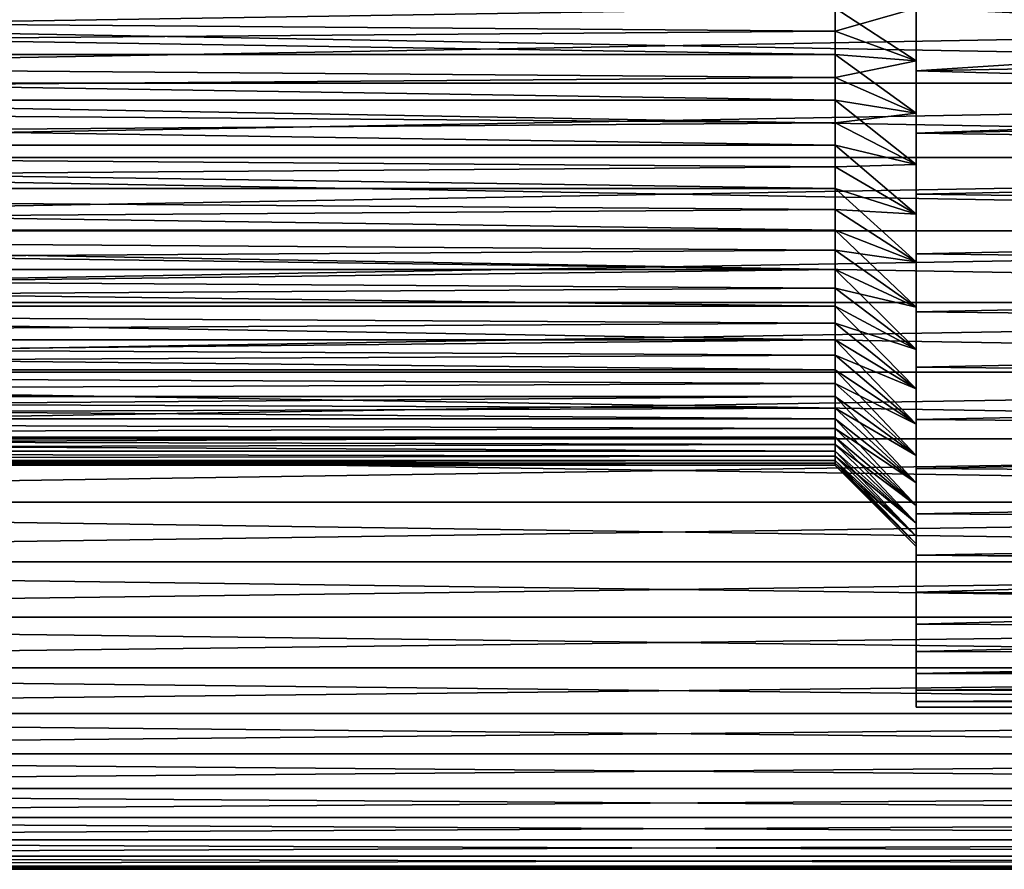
# Model space of a CAD drawing. Header units: metres. Extents: x -17 to 65, y -30 to 30.
# Tile 208 of 256: x 26.7 to 35.8, y -8 to -0.1. Entities that reach past the tile are written whole.
import ezdxf

# ---------------------------------------------------------------- set-up
doc = ezdxf.new("R2010")
doc.units = ezdxf.units.M
doc.layers.add('solid_508461', color=7, linetype='CONTINUOUS')

msp = doc.modelspace()

# ---------------------------------------------------------------- linework, layer by layer
at = {"layer": 'solid_508461'}
for points in [[(34.250015, -0.429949, 4.228196), (7, -0.429957, 4.228189), (7, 0, 4.25)], [(34.250011, -0.215205, 4.244548), (7, 0, 4.25), (34.25, 0, 4.25)], [(34.250011, -0.215205, 4.244548), (34.250015, -0.429949, 4.228196), (7, 0, 4.25)], [(34.25, 0, -4.25), (7, 0, -4.25), (7, -0.429957, -4.228189)], [(34.250011, -0.215205, -4.244548), (34.25, 0, -4.25), (7, -0.429957, -4.228189)], [(52, 0, 8), (13.5, 0, 8), (13.5, -0.697233, 7.969556)], [(52, -0.697224, 7.969552), (52, 0, 8), (13.5, -0.697233, 7.969556)], [(52, -0.697224, -7.969552), (13.5, -0.697233, -7.969556), (13.5, 0, -8)], [(52, 0, -8), (52, -0.697224, -7.969552), (13.5, 0, -8)], [(35, 0, -5), (34.25, 0, -4.25), (34.250011, -0.215205, -4.244548)], [(35, -0.490056, 4.975903), (34.250011, -0.215205, 4.244548), (34.25, 0, 4.25)], [(35, -0.490056, 4.975903), (34.25, 0, 4.25), (35, 0, 5)], [(35, -0.490056, -4.975903), (35, 0, -5), (34.250011, -0.215205, -4.244548)], [(44, -0.418336, 6.486524), (35, 0, 6.5), (44, 0, 6.5)], [(35, -0.582621, -6.473829), (44, 0, -6.5), (35, 0, -6.5)], [(44, -0.418336, -6.486524), (44, 0, -6.5), (35, -0.582621, -6.473829)], [(35, -0.490056, -4.975903), (35, -0.582621, -6.473829), (35, 0, -6.5)], [(35, -0.490056, -4.975903), (35, 0, -6.5), (35, 0, -5)], [(35, 0, 5), (35, 0, 6.5), (35, -0.582621, 6.473829)], [(44, -0.418336, 6.486524), (35, -0.582621, 6.473829), (35, 0, 6.5)], [(35, -0.490056, 4.975903), (35, 0, 5), (35, -0.582621, 6.473829)], [(34.250015, -0.429949, -4.228196), (34.250011, -0.215205, -4.244548), (7, -0.429957, -4.228189)], [(35, -0.490056, -4.975903), (34.250011, -0.215205, -4.244548), (34.250015, -0.429949, -4.228196)], [(35, -0.490056, 4.975903), (34.250015, -0.429949, 4.228196), (34.250011, -0.215205, 4.244548)], [(34.250015, -0.643586, -4.200988), (34.250015, -0.429949, -4.228196), (7, -0.429957, -4.228189)], [(34.250015, -0.429949, 4.228196), (34.250015, -0.643586, 4.200988), (7, -0.429957, 4.228189)], [(34.250015, -0.643586, -4.200988), (7, -0.429957, -4.228189), (7, -0.855476, -4.163012)], [(34.250015, -0.855389, 4.163029), (7, -0.855476, 4.163012), (7, -0.429957, 4.228189)], [(34.250015, -0.643586, 4.200988), (34.250015, -0.855389, 4.163029), (7, -0.429957, 4.228189)], [(35, -0.490056, -4.975903), (34.250015, -0.429949, -4.228196), (34.250015, -0.643586, -4.200988)], [(35, -0.97531, 4.903938), (34.250015, -0.643586, 4.200988), (34.250015, -0.429949, 4.228196)], [(35, -0.97531, 4.903938), (34.250015, -0.429949, 4.228196), (35, -0.490056, 4.975903)], [(44, -0.834936, -6.446152), (44, -0.418336, -6.486524), (35, -0.582621, -6.473829)], [(44, -0.418336, 6.486524), (44, -0.834936, 6.446152), (35, -0.582621, 6.473829)], [(35, -0.490056, -4.975903), (34.250015, -0.643586, -4.200988), (35, -0.975311, -4.903938)], [(35, -0.490056, -4.975903), (35, -0.975311, -4.903938), (35, -0.582621, -6.473829)], [(35, -0.97531, 4.903938), (35, -0.490056, 4.975903), (35, -0.582621, 6.473829)], [(35, -0.975311, -4.903938), (35, -1.160623, -6.395543), (35, -0.582621, -6.473829)], [(44, -0.834936, -6.446152), (35, -0.582621, -6.473829), (35, -1.160623, -6.395543)], [(35, -0.97531, 4.903938), (35, -0.582621, 6.473829), (35, -1.160623, 6.395543)], [(44, -0.834936, 6.446152), (35, -1.160623, 6.395543), (35, -0.582621, 6.473829)], [(34.250015, -0.855389, -4.163029), (34.250015, -0.643586, -4.200988), (7, -0.855476, -4.163012)], [(52, -0.697224, 7.969552), (13.5, -0.697233, 7.969556), (13.5, -1.389214, 7.878456)], [(52, -1.389159, 7.878468), (52, -0.697224, 7.969552), (13.5, -1.389214, 7.878456)], [(52, -0.697224, -7.969552), (52, -1.389159, -7.878468), (13.5, -0.697233, -7.969556)], [(52, -1.389159, -7.878468), (13.5, -1.389214, -7.878456), (13.5, -0.697233, -7.969556)], [(35, -0.975311, -4.903938), (34.250015, -0.643586, -4.200988), (34.250015, -0.855389, -4.163029)], [(35, -0.97531, 4.903938), (34.250015, -0.855389, 4.163029), (34.250015, -0.643586, 4.200988)], [(34.250015, -1.065214, -4.114343), (34.250015, -0.855389, -4.163029), (7, -0.855476, -4.163012)], [(34.250015, -0.855389, 4.163029), (34.250015, -1.065213, 4.114343), (7, -0.855476, 4.163012)], [(34.250015, -1.065214, -4.114343), (7, -0.855476, -4.163012), (7, -1.272282, -4.055092)], [(34.250015, -1.272279, 4.055096), (7, -1.272282, 4.055092), (7, -0.855476, 4.163012)], [(34.250015, -1.065213, 4.114343), (34.250015, -1.272279, 4.055096), (7, -0.855476, 4.163012)], [(35, -0.975311, -4.903938), (34.250015, -0.855389, -4.163029), (34.250015, -1.065214, -4.114343)], [(35, -1.451375, 4.784698), (34.250015, -1.065213, 4.114343), (34.250015, -0.855389, 4.163029)], [(35, -1.451375, 4.784698), (34.250015, -0.855389, 4.163029), (35, -0.97531, 4.903938)], [(51.500004, -0.834936, -6.446152), (44, -0.834936, -6.446152), (35, -1.160623, -6.395543)], [(51.500004, -1.396535, -6.348204), (51.500004, -0.834936, -6.446152), (35, -1.160623, -6.395543)], [(44, -0.834936, 6.446152), (51.500004, -1.396535, 6.348204), (35, -1.160623, 6.395543)], [(35, -0.975311, -4.903938), (34.250015, -1.065214, -4.114343), (35, -1.451376, -4.784698)], [(35, -1.451375, 4.784698), (35, -0.97531, 4.903938), (35, -1.160623, 6.395543)], [(35, -0.975311, -4.903938), (35, -1.451376, -4.784698), (35, -1.160623, -6.395543)], [(34.250015, -1.27228, -4.055096), (34.250015, -1.065214, -4.114343), (7, -1.272282, -4.055092)], [(35, -1.451375, 4.784698), (34.250015, -1.272279, 4.055096), (34.250015, -1.065213, 4.114343)], [(35, -1.451376, -4.784698), (34.250015, -1.065214, -4.114343), (34.250015, -1.27228, -4.055096)], [(35, -1.451376, -4.784698), (35, -1.729163, -6.265776), (35, -1.160623, -6.395543)], [(51.500004, -1.396535, -6.348204), (35, -1.160623, -6.395543), (35, -1.729163, -6.265776)], [(35, -1.451375, 4.784698), (35, -1.160623, 6.395543), (35, -1.729163, 6.265776)], [(51.500004, -1.396535, 6.348204), (35, -1.729163, 6.265776), (35, -1.160623, 6.395543)], [(34.250015, -1.272279, 4.055096), (34.250015, -1.475927, 3.985491), (7, -1.272282, 4.055092)], [(34.250015, -1.475928, -3.985491), (34.250015, -1.27228, -4.055096), (7, -1.272282, -4.055092)], [(34.250015, -1.475928, -3.985491), (7, -1.272282, -4.055092), (7, -1.675976, -3.905589)], [(34.250015, -1.675924, 3.905609), (7, -1.675976, 3.905589), (7, -1.272282, 4.055092)], [(34.250015, -1.475927, 3.985491), (34.250015, -1.675924, 3.905609), (7, -1.272282, 4.055092)], [(35, -1.913305, 4.619426), (34.250015, -1.475927, 3.985491), (34.250015, -1.272279, 4.055096)], [(35, -1.913305, 4.619426), (34.250015, -1.272279, 4.055096), (35, -1.451375, 4.784698)], [(35, -1.451376, -4.784698), (34.250015, -1.27228, -4.055096), (34.250015, -1.475928, -3.985491)], [(52, -1.389159, 7.878468), (13.5, -1.389214, 7.878456), (13.5, -2.070524, 7.727413)], [(52, -2.070505, 7.727415), (52, -1.389159, 7.878468), (13.5, -2.070524, 7.727413)], [(52, -1.389159, -7.878468), (52, -2.070505, -7.727415), (13.5, -1.389214, -7.878456)], [(52, -2.070505, -7.727415), (13.5, -2.070524, -7.727413), (13.5, -1.389214, -7.878456)], [(35, -1.451376, -4.784698), (34.250015, -1.475928, -3.985491), (35, -1.913306, -4.619425)], [(51.500004, -1.947274, -6.201461), (51.500004, -1.396535, -6.348204), (35, -1.729163, -6.265776)], [(51.500004, -1.396535, 6.348204), (51.500004, -1.947275, 6.201461), (35, -1.729163, 6.265776)], [(35, -1.913305, 4.619426), (35, -1.451375, 4.784698), (35, -1.729163, 6.265776)], [(35, -1.451376, -4.784698), (35, -1.913306, -4.619425), (35, -1.729163, -6.265776)], [(34.250015, -1.675925, -3.905608), (34.250015, -1.475928, -3.985491), (7, -1.675976, -3.905589)], [(35, -1.913305, 4.619426), (34.250015, -1.675924, 3.905609), (34.250015, -1.475927, 3.985491)], [(35, -1.913306, -4.619425), (34.250015, -1.475928, -3.985491), (34.250015, -1.675925, -3.905608)], [(34.250015, -1.675924, 3.905609), (34.250015, -1.871651, 3.815681), (7, -1.675976, 3.905589)], [(34.250015, -1.871652, -3.815681), (34.250015, -1.675925, -3.905608), (7, -1.675976, -3.905589)], [(34.250015, -1.871652, -3.815681), (7, -1.675976, -3.905589), (7, -2.062553, -3.715962)], [(34.250015, -2.062541, 3.715969), (7, -2.062553, 3.715962), (7, -1.675976, 3.905589)], [(34.250015, -1.871651, 3.815681), (34.250015, -2.062541, 3.715969), (7, -1.675976, 3.905589)], [(35, -2.356973, 4.409595), (34.250015, -1.871651, 3.815681), (34.250015, -1.675924, 3.905609)], [(35, -2.356973, 4.409595), (34.250015, -1.675924, 3.905609), (35, -1.913305, 4.619426)], [(35, -1.913306, -4.619425), (34.250015, -1.675925, -3.905608), (34.250015, -1.871652, -3.815681)], [(35, -1.913306, -4.619425), (35, -2.28395, -6.085524), (35, -1.729163, -6.265776)], [(51.500004, -1.947274, -6.201461), (35, -1.729163, -6.265776), (35, -2.28395, -6.085524)], [(35, -1.913305, 4.619426), (35, -1.729163, 6.265776), (35, -2.28395, 6.085524)], [(51.500004, -1.947275, 6.201461), (35, -2.28395, 6.085524), (35, -1.729163, 6.265776)], [(34.250015, -2.062542, -3.715968), (34.250015, -1.871652, -3.815681), (7, -2.062553, -3.715962)], [(35, -2.356973, 4.409595), (34.250015, -2.062541, 3.715969), (34.250015, -1.871651, 3.815681)], [(35, -2.356974, -4.409594), (34.250015, -1.871652, -3.815681), (34.250015, -2.062542, -3.715968)], [(35, -1.913306, -4.619425), (34.250015, -1.871652, -3.815681), (35, -2.356974, -4.409594)], [(35, -2.356973, 4.409595), (35, -1.913305, 4.619426), (35, -2.28395, 6.085524)], [(35, -1.913306, -4.619425), (35, -2.356974, -4.409594), (35, -2.28395, -6.085524)], [(51.500004, -2.483281, -6.006939), (51.500004, -1.947274, -6.201461), (35, -2.28395, -6.085524)], [(51.500004, -1.947275, 6.201461), (51.500004, -2.483282, 6.006938), (35, -2.28395, 6.085524)], [(34.250015, -2.062541, 3.715969), (34.250015, -2.247997, 3.606801), (7, -2.062553, 3.715962)], [(34.250015, -2.247997, -3.6068), (34.250015, -2.062542, -3.715968), (7, -2.062553, -3.715962)], [(34.250015, -2.247997, -3.6068), (7, -2.062553, -3.715962), (7, -2.427869, -3.488262)], [(34.250015, -2.427859, 3.488266), (7, -2.427869, 3.488262), (7, -2.062553, 3.715962)], [(34.250015, -2.247997, 3.606801), (34.250015, -2.427859, 3.488266), (7, -2.062553, 3.715962)], [(52, -2.070505, 7.727415), (13.5, -2.070524, 7.727413), (13.5, -2.736182, 7.517531)], [(52, -2.736138, 7.517552), (52, -2.070505, 7.727415), (13.5, -2.736182, 7.517531)], [(52, -2.070505, -7.727415), (52, -2.736138, -7.517552), (13.5, -2.070524, -7.727413)], [(52, -2.736138, -7.517552), (13.5, -2.736182, -7.517531), (13.5, -2.070524, -7.727413)], [(35, -2.777783, 4.157368), (34.250015, -2.247997, 3.606801), (34.250015, -2.062541, 3.715969)], [(35, -2.777783, 4.157368), (34.250015, -2.062541, 3.715969), (35, -2.356973, 4.409595)], [(35, -2.356974, -4.409594), (34.250015, -2.062542, -3.715968), (34.250015, -2.247997, -3.6068)], [(34.250015, -2.427859, -3.488266), (34.250015, -2.247997, -3.6068), (7, -2.427869, -3.488262)], [(35, -2.777784, -4.157367), (34.250015, -2.247997, -3.6068), (34.250015, -2.427859, -3.488266)], [(35, -2.356974, -4.409594), (34.250015, -2.247997, -3.6068), (35, -2.777784, -4.157367)], [(35, -2.777783, 4.157368), (34.250015, -2.427859, 3.488266), (34.250015, -2.247997, 3.606801)], [(35, -2.777784, -4.157367), (35, -2.82019, -5.856324), (35, -2.28395, -6.085524)], [(51.500004, -2.483281, -6.006939), (35, -2.28395, -6.085524), (35, -2.82019, -5.856324)], [(35, -2.356974, -4.409594), (35, -2.777784, -4.157367), (35, -2.28395, -6.085524)], [(35, -2.356973, 4.409595), (35, -2.28395, 6.085524), (35, -2.82019, 5.856324)], [(51.500004, -2.483282, 6.006938), (35, -2.82019, 5.856324), (35, -2.28395, 6.085524)], [(35, -2.777783, 4.157368), (35, -2.356973, 4.409595), (35, -2.82019, 5.856324)], [(34.250015, -2.427859, -3.488266), (7, -2.427869, -3.488262), (7, -2.768403, -3.224661)], [(34.250015, -2.601474, -3.360779), (34.250015, -2.427859, -3.488266), (7, -2.768403, -3.224661)], [(34.250015, -2.427859, 3.488266), (34.250015, -2.601473, 3.360779), (7, -2.427869, 3.488262)], [(34.250015, -2.768259, 3.224786), (7, -2.768403, 3.224661), (7, -2.427869, 3.488262)], [(34.250015, -2.601473, 3.360779), (34.250015, -2.768259, 3.224786), (7, -2.427869, 3.488262)], [(35, -2.777784, -4.157367), (34.250015, -2.427859, -3.488266), (34.250015, -2.601474, -3.360779)], [(35, -3.171962, 3.865034), (34.250015, -2.601473, 3.360779), (34.250015, -2.427859, 3.488266)], [(35, -3.171962, 3.865034), (34.250015, -2.427859, 3.488266), (35, -2.777783, 4.157368)], [(51.500004, -2.999947, -5.766309), (51.500004, -2.483281, -6.006939), (35, -2.82019, -5.856324)], [(51.500004, -2.483282, 6.006938), (51.500004, -2.999948, 5.766308), (35, -2.82019, 5.856324)], [(34.250015, -2.76826, -3.224785), (34.250015, -2.601474, -3.360779), (7, -2.768403, -3.224661)], [(35, -3.171962, 3.865034), (34.250015, -2.768259, 3.224786), (34.250015, -2.601473, 3.360779)], [(35, -3.171963, -3.865033), (34.250015, -2.601474, -3.360779), (34.250015, -2.76826, -3.224785)], [(35, -2.777784, -4.157367), (34.250015, -2.601474, -3.360779), (35, -3.171963, -3.865033)], [(52, -2.736138, 7.517552), (13.5, -2.736182, 7.517531), (13.5, -3.380928, 7.250471)], [(52, -3.380918, 7.250475), (52, -2.736138, 7.517552), (13.5, -3.380928, 7.250471)], [(52, -2.736138, -7.517552), (52, -3.380918, -7.250475), (13.5, -2.736182, -7.517531)], [(52, -3.380918, -7.250475), (13.5, -3.380928, -7.250471), (13.5, -2.736182, -7.517531)], [(34.250015, -2.768259, 3.224786), (34.250015, -2.92807, 3.080407), (7, -2.768403, 3.224661)], [(34.250015, -2.92807, -3.080406), (34.250015, -2.76826, -3.224785), (7, -2.768403, -3.224661)], [(34.250015, -2.92807, -3.080406), (7, -2.768403, -3.224661), (7, -3.080328, -2.928152)], [(34.250015, -2.92807, 3.080407), (7, -3.080328, 2.928152), (7, -2.768403, 3.224661)], [(35, -3.535502, 3.535532), (34.250015, -2.92807, 3.080407), (34.250015, -2.768259, 3.224786)], [(35, -3.535502, 3.535532), (34.250015, -2.768259, 3.224786), (35, -3.171962, 3.865034)], [(35, -3.171963, -3.865033), (34.250015, -2.76826, -3.224785), (34.250015, -2.92807, -3.080406)], [(35, -3.171962, 3.865034), (35, -2.777783, 4.157368), (35, -2.82019, 5.856324)], [(35, -2.777784, -4.157367), (35, -3.171963, -3.865033), (35, -2.82019, -5.856324)], [(35, -3.171963, -3.865033), (35, -3.333888, -5.579895), (35, -2.82019, -5.856324)], [(51.500004, -2.999947, -5.766309), (35, -2.82019, -5.856324), (35, -3.333888, -5.579895)], [(35, -3.171962, 3.865034), (35, -2.82019, 5.856324), (35, -3.333888, 5.579895)], [(51.500004, -2.999948, 5.766308), (35, -3.333888, 5.579895), (35, -2.82019, 5.856324)], [(34.250015, -3.080379, -2.928099), (34.250015, -2.92807, -3.080406), (7, -3.080328, -2.928152)], [(34.250015, -2.92807, 3.080407), (34.250015, -3.080379, 2.9281), (7, -3.080328, 2.928152)], [(35, -3.535503, -3.535531), (34.250015, -2.92807, -3.080406), (34.250015, -3.080379, -2.928099)], [(35, -3.171963, -3.865033), (34.250015, -2.92807, -3.080406), (35, -3.535503, -3.535531)], [(35, -3.535502, 3.535532), (34.250015, -3.080379, 2.9281), (34.250015, -2.92807, 3.080407)], [(51.500004, -3.493778, -5.481196), (51.500004, -2.999947, -5.766309), (35, -3.333888, -5.579895)], [(51.500004, -2.999948, 5.766308), (51.500004, -3.493779, 5.481196), (35, -3.333888, 5.579895)], [(34.250015, -3.080379, -2.928099), (7, -3.080328, -2.928152), (7, -3.360868, -2.601351)], [(34.250015, -3.360751, 2.60151), (7, -3.360868, 2.601351), (7, -3.080328, 2.928152)], [(34.250015, -3.224747, 2.768304), (34.250015, -3.360751, 2.60151), (7, -3.080328, 2.928152)], [(34.250015, -3.080379, 2.9281), (34.250015, -3.224747, 2.768304), (7, -3.080328, 2.928152)], [(34.250015, -3.224747, -2.768303), (34.250015, -3.080379, -2.928099), (7, -3.360868, -2.601351)], [(35, -3.535503, -3.535531), (34.250015, -3.080379, -2.928099), (34.250015, -3.224747, -2.768303)], [(35, -3.864989, 3.172018), (34.250015, -3.224747, 2.768304), (34.250015, -3.080379, 2.9281)], [(35, -3.864989, 3.172018), (34.250015, -3.080379, 2.9281), (35, -3.535502, 3.535532)], [(35, -3.535502, 3.535532), (35, -3.171962, 3.865034), (35, -3.333888, 5.579895)], [(35, -3.171963, -3.865033), (35, -3.535503, -3.535531), (35, -3.333888, -5.579895)], [(34.250015, -3.360752, -2.601509), (34.250015, -3.224747, -2.768303), (7, -3.360868, -2.601351)], [(35, -3.86499, -3.172017), (34.250015, -3.224747, -2.768303), (34.250015, -3.360752, -2.601509)], [(35, -3.535503, -3.535531), (34.250015, -3.224747, -2.768303), (35, -3.86499, -3.172017)], [(35, -3.864989, 3.172018), (34.250015, -3.360751, 2.60151), (34.250015, -3.224747, 2.768304)], [(34.250015, -3.360751, 2.60151), (34.250015, -3.488239, 2.427898), (7, -3.360868, 2.601351)], [(34.250015, -3.488239, -2.427898), (34.250015, -3.360752, -2.601509), (7, -3.360868, -2.601351)], [(34.250015, -3.488239, -2.427898), (7, -3.360868, -2.601351), (7, -3.606672, -2.2482)], [(34.250015, -3.488239, 2.427898), (7, -3.606672, 2.2482), (7, -3.360868, 2.601351)], [(52, -3.380918, 7.250475), (13.5, -3.380928, 7.250471), (13.5, -3.999999, 6.928201)], [(52, -4.000002, 6.928206), (52, -3.380918, 7.250475), (13.5, -3.999999, 6.928201)], [(52, -3.380918, -7.250475), (52, -4.000002, -6.928206), (13.5, -3.380928, -7.250471)], [(52, -4.000002, -6.928206), (13.5, -3.999999, -6.928201), (13.5, -3.380928, -7.250471)], [(35, -4.157334, 2.777835), (34.250015, -3.488239, 2.427898), (34.250015, -3.360751, 2.60151)], [(35, -4.157334, 2.777835), (34.250015, -3.360751, 2.60151), (35, -3.864989, 3.172018)], [(35, -3.86499, -3.172017), (34.250015, -3.360752, -2.601509), (34.250015, -3.488239, -2.427898)], [(35, -3.535503, -3.535531), (35, -3.820577, -5.258628), (35, -3.333888, -5.579895)], [(51.500004, -3.493778, -5.481196), (35, -3.333888, -5.579895), (35, -3.820577, -5.258628)], [(35, -3.535502, 3.535532), (35, -3.333888, 5.579895), (35, -3.820577, 5.258628)], [(51.500004, -3.493779, 5.481196), (35, -3.820577, 5.258628), (35, -3.333888, 5.579895)], [(34.250015, -3.606767, -2.24805), (34.250015, -3.488239, -2.427898), (7, -3.606672, -2.2482)], [(34.250015, -3.488239, 2.427898), (34.250015, -3.606767, 2.248051), (7, -3.606672, 2.2482)], [(35, -4.157334, -2.777834), (34.250015, -3.488239, -2.427898), (34.250015, -3.606767, -2.24805)], [(35, -3.86499, -3.172017), (34.250015, -3.488239, -2.427898), (35, -4.157334, -2.777834)], [(35, -4.157334, 2.777835), (34.250015, -3.606767, 2.248051), (34.250015, -3.488239, 2.427898)], [(51.500004, -3.960505, -5.154067), (51.500004, -3.493778, -5.481196), (35, -3.820577, -5.258628)], [(51.500004, -3.493779, 5.481196), (51.500004, -3.960506, 5.154066), (35, -3.820577, 5.258628)], [(35, -3.864989, 3.172018), (35, -3.535502, 3.535532), (35, -3.820577, 5.258628)], [(35, -3.535503, -3.535531), (35, -3.86499, -3.172017), (35, -3.820577, -5.258628)], [(34.250015, -3.606767, -2.24805), (7, -3.606672, -2.2482), (7, -3.815711, -1.871578)], [(34.250015, -3.815653, 1.871709), (7, -3.815711, 1.871578), (7, -3.606672, 2.2482)], [(34.250015, -3.715929, 2.062614), (34.250015, -3.815653, 1.871709), (7, -3.606672, 2.2482)], [(34.250015, -3.606767, 2.248051), (34.250015, -3.715929, 2.062614), (7, -3.606672, 2.2482)], [(34.250015, -3.715929, -2.062613), (34.250015, -3.606767, -2.24805), (7, -3.815711, -1.871578)], [(35, -4.157334, -2.777834), (34.250015, -3.606767, -2.24805), (34.250015, -3.715929, -2.062613)], [(35, -4.409556, 2.357044), (34.250015, -3.715929, 2.062614), (34.250015, -3.606767, 2.248051)], [(35, -4.409556, 2.357044), (34.250015, -3.606767, 2.248051), (35, -4.157334, 2.777835)], [(34.250015, -3.815653, -1.871708), (34.250015, -3.715929, -2.062613), (7, -3.815711, -1.871578)], [(35, -4.409557, -2.357044), (34.250015, -3.715929, -2.062613), (34.250015, -3.815653, -1.871708)], [(35, -4.157334, -2.777834), (34.250015, -3.715929, -2.062613), (35, -4.409557, -2.357044)], [(35, -4.409556, 2.357044), (34.250015, -3.815653, 1.871709), (34.250015, -3.715929, 2.062614)], [(34.250015, -3.90558, -1.675991), (34.250015, -3.815653, -1.871708), (7, -3.815711, -1.871578)], [(34.250015, -3.815653, 1.871709), (34.250015, -3.905579, 1.675992), (7, -3.815711, 1.871578)], [(34.250015, -3.90558, -1.675991), (7, -3.815711, -1.871578), (7, -3.985399, -1.476174)], [(34.250015, -3.905579, 1.675992), (7, -3.985399, 1.476174), (7, -3.815711, 1.871578)], [(35, -4.409557, -2.357044), (34.250015, -3.815653, -1.871708), (34.250015, -3.90558, -1.675991)], [(35, -4.619391, 1.91339), (34.250015, -3.905579, 1.675992), (34.250015, -3.815653, 1.871709)], [(35, -4.619391, 1.91339), (34.250015, -3.815653, 1.871709), (35, -4.409556, 2.357044)], [(35, -4.157334, -2.777834), (35, -4.276675, -4.894903), (35, -3.820577, -5.258628)], [(51.500004, -3.960505, -5.154067), (35, -3.820577, -5.258628), (35, -4.276675, -4.894903)], [(35, -3.86499, -3.172017), (35, -4.157334, -2.777834), (35, -3.820577, -5.258628)], [(35, -3.864989, 3.172018), (35, -3.820577, 5.258628), (35, -4.276675, 4.894903)], [(51.500004, -3.960506, 5.154066), (35, -4.276675, 4.894903), (35, -3.820577, 5.258628)], [(34.250015, -3.905579, 1.675992), (34.250015, -3.985451, 1.476035), (7, -3.985399, 1.476174)], [(34.250015, -3.985452, -1.476033), (34.250015, -3.90558, -1.675991), (7, -3.985399, -1.476174)], [(35, -4.619391, 1.91339), (34.250015, -3.985451, 1.476035), (34.250015, -3.905579, 1.675992)], [(35, -4.619392, -1.913389), (34.250015, -3.90558, -1.675991), (34.250015, -3.985452, -1.476033)], [(35, -4.409557, -2.357044), (34.250015, -3.90558, -1.675991), (35, -4.619392, -1.913389)], [(35, -4.157334, 2.777835), (35, -3.864989, 3.172018), (35, -4.276675, 4.894903)], [(34.250015, -3.985452, -1.476033), (7, -3.985399, -1.476174), (7, -4.114343, -1.065202)], [(34.250015, -4.114328, 1.065273), (7, -4.114343, 1.065202), (7, -3.985399, 1.476174)], [(34.250015, -4.055073, 1.272353), (34.250015, -4.114328, 1.065273), (7, -3.985399, 1.476174)], [(34.250015, -3.985451, 1.476035), (34.250015, -4.055073, 1.272353), (7, -3.985399, 1.476174)], [(34.250015, -4.055073, -1.272353), (34.250015, -3.985452, -1.476033), (7, -4.114343, -1.065202)], [(52, -4.000002, 6.928206), (13.5, -3.999999, 6.928201), (13.5, -4.588628, 6.553205)], [(52, -4.588636, -6.553198), (13.5, -4.588628, -6.553205), (13.5, -3.999999, -6.928201)], [(52, -4.000002, -6.928206), (52, -4.588636, -6.553198), (13.5, -3.999999, -6.928201)], [(52, -4.588636, 6.553198), (52, -4.000002, 6.928206), (13.5, -4.588628, 6.553205)], [(35, -4.78467, 1.451462), (34.250015, -4.055073, 1.272353), (34.250015, -3.985451, 1.476035)], [(35, -4.78467, 1.451462), (34.250015, -3.985451, 1.476035), (35, -4.619391, 1.91339)], [(35, -4.619392, -1.913389), (34.250015, -3.985452, -1.476033), (34.250015, -4.055073, -1.272353)], [(51.500004, -4.396969, -4.787135), (51.500004, -3.960505, -5.154067), (35, -4.276675, -4.894903)], [(51.500004, -3.960506, 5.154066), (51.500004, -4.39697, 4.787135), (35, -4.276675, 4.894903)], [(34.250015, -4.114328, -1.065273), (34.250015, -4.055073, -1.272353), (7, -4.114343, -1.065202)], [(34.250015, -4.163016, -0.855453), (34.250015, -4.114328, -1.065273), (7, -4.114343, -1.065202)], [(34.250015, -4.114328, 1.065273), (34.250015, -4.163016, 0.855453), (7, -4.114343, 1.065202)], [(34.250015, -4.163016, -0.855453), (7, -4.114343, -1.065202), (7, -4.200978, -0.643658)], [(34.250015, -4.163016, 0.855453), (7, -4.200978, 0.643658), (7, -4.114343, 1.065202)], [(35, -4.784671, -1.451461), (34.250015, -4.055073, -1.272353), (34.250015, -4.114328, -1.065273)], [(35, -4.619392, -1.913389), (34.250015, -4.055073, -1.272353), (35, -4.784671, -1.451461)], [(35, -4.78467, 1.451462), (34.250015, -4.114328, 1.065273), (34.250015, -4.055073, 1.272353)], [(35, -4.784671, -1.451461), (34.250015, -4.114328, -1.065273), (34.250015, -4.163016, -0.855453)], [(35, -4.903922, 0.975392), (34.250015, -4.163016, 0.855453), (34.250015, -4.114328, 1.065273)], [(35, -4.903922, 0.975392), (34.250015, -4.114328, 1.065273), (35, -4.78467, 1.451462)], [(34.250015, -4.200977, -0.643655), (34.250015, -4.163016, -0.855453), (7, -4.200978, -0.643658)], [(34.250015, -4.163016, 0.855453), (34.250015, -4.200977, 0.643656), (7, -4.200978, 0.643658)], [(34.250015, -4.200977, -0.643655), (7, -4.200978, -0.643658), (7, -4.244548, -0.2152)], [(34.250015, -4.228192, -0.429987), (34.250015, -4.200977, -0.643655), (7, -4.244548, -0.2152)], [(34.250015, -4.200977, 0.643656), (34.250015, -4.228192, 0.429988), (7, -4.200978, 0.643658)], [(34.250015, -4.244547, 0.215219), (7, -4.244548, 0.2152), (7, -4.200978, 0.643658)], [(34.250015, -4.228192, 0.429988), (34.250015, -4.244547, 0.215219), (7, -4.200978, 0.643658)], [(35, -4.903923, -0.975391), (34.250015, -4.163016, -0.855453), (34.250015, -4.200977, -0.643655)], [(35, -4.784671, -1.451461), (34.250015, -4.163016, -0.855453), (35, -4.903923, -0.975391)], [(35, -4.903922, 0.975392), (34.250015, -4.200977, 0.643656), (34.250015, -4.163016, 0.855453)], [(35, -4.903923, -0.975391), (34.250015, -4.200977, -0.643655), (34.250015, -4.228192, -0.429987)], [(35, -4.975899, 0.4901), (34.250015, -4.228192, 0.429988), (34.250015, -4.200977, 0.643656)], [(35, -4.975899, 0.4901), (34.250015, -4.200977, 0.643656), (35, -4.903922, 0.975392)], [(35, -4.157334, -2.777834), (35, -4.409557, -2.357044), (35, -4.276675, -4.894903)], [(35, -4.409556, 2.357044), (35, -4.157334, 2.777835), (35, -4.276675, 4.894903)], [(34.250015, -4.244547, -0.215218), (34.250015, -4.228192, -0.429987), (7, -4.244548, -0.2152)], [(34.250015, -4.25, 0.000001), (34.250015, -4.244547, -0.215218), (7, -4.244548, -0.2152)], [(34.250015, -4.244547, 0.215219), (34.250015, -4.25, 0.000001), (7, -4.244548, 0.2152)], [(34.250015, -4.25, 0.000001), (7, -4.244548, -0.2152), (7, -4.244548, 0.2152)], [(35, -4.975899, -0.490099), (34.250015, -4.228192, -0.429987), (34.250015, -4.244547, -0.215218)], [(35, -4.903923, -0.975391), (34.250015, -4.228192, -0.429987), (35, -4.975899, -0.490099)], [(35, -4.975899, 0.4901), (34.250015, -4.244547, 0.215219), (34.250015, -4.228192, 0.429988)], [(35, -4.975899, -0.490099), (34.250015, -4.244547, -0.215218), (34.250015, -4.25, 0.000001)], [(35, -4.999983, 0.000001), (34.250015, -4.25, 0.000001), (34.250015, -4.244547, 0.215219)], [(35, -4.999983, 0.000001), (34.250015, -4.244547, 0.215219), (35, -4.975899, 0.4901)], [(35, -4.975899, -0.490099), (34.250015, -4.25, 0.000001), (35, -4.999983, 0.000001)], [(35, -4.619392, -1.913389), (35, -4.698118, -4.491951), (35, -4.276675, -4.894903)], [(51.500004, -4.396969, -4.787135), (35, -4.276675, -4.894903), (35, -4.698118, -4.491951)], [(35, -4.409557, -2.357044), (35, -4.619392, -1.913389), (35, -4.276675, -4.894903)], [(35, -4.409556, 2.357044), (35, -4.276675, 4.894903), (35, -4.698118, 4.491951)], [(51.500004, -4.39697, 4.787135), (35, -4.698118, 4.491951), (35, -4.276675, 4.894903)], [(51.500004, -4.799431, -4.383544), (51.500004, -4.396969, -4.787135), (35, -4.698118, -4.491951)], [(51.500004, -4.39697, 4.787135), (51.500004, -4.799431, 4.383544), (35, -4.698118, 4.491951)], [(35, -4.619391, 1.91339), (35, -4.409556, 2.357044), (35, -4.698118, 4.491951)], [(52, -4.588636, 6.553198), (13.5, -4.588628, 6.553205), (13.5, -5.142282, 6.128369)], [(52, -5.142322, -6.128341), (13.5, -5.142282, -6.128369), (13.5, -4.588628, -6.553205)], [(52, -4.588636, -6.553198), (52, -5.142322, -6.128341), (13.5, -4.588628, -6.553205)], [(52, -5.142322, 6.128341), (52, -4.588636, 6.553198), (13.5, -5.142282, 6.128369)], [(35, -4.78467, 1.451462), (35, -4.619391, 1.91339), (35, -4.698118, 4.491951)], [(35, -4.619392, -1.913389), (35, -4.784671, -1.451461), (35, -4.698118, -4.491951)], [(35, -4.975899, -0.490099), (35, -5.081998, -4.052567), (35, -4.698118, -4.491951)], [(51.500004, -4.799431, -4.383544), (35, -4.698118, -4.491951), (35, -5.081998, -4.052567)], [(35, -4.903923, -0.975391), (35, -4.975899, -0.490099), (35, -4.698118, -4.491951)], [(35, -4.784671, -1.451461), (35, -4.903923, -0.975391), (35, -4.698118, -4.491951)], [(35, -4.78467, 1.451462), (35, -4.698118, 4.491951), (35, -5.081998, 4.052567)], [(51.500004, -4.799431, 4.383544), (35, -5.081998, 4.052567), (35, -4.698118, 4.491951)], [(35, -4.903922, 0.975392), (35, -4.78467, 1.451462), (35, -5.081998, 4.052567)], [(44, -5.165063, -3.946152), (51.500004, -4.799431, -4.383544), (35, -5.081998, -4.052567)], [(51.500004, -4.799431, 4.383544), (51.500004, -5.165063, 3.946152), (35, -5.081998, 4.052567)], [(35, -4.975899, 0.4901), (35, -4.903922, 0.975392), (35, -5.081998, 4.052567)], [(35, -4.975899, -0.490099), (35, -4.999983, 0.000001), (35, -5.081998, -4.052567)], [(35, -4.999983, 0.000001), (35, -4.975899, 0.4901), (35, -5.081998, 4.052567)], [(35, -4.999983, 0.000001), (35, -5.081998, 4.052567), (35, -5.081998, -4.052567)], [(35, -5.424651, 3.580933), (35, -5.424651, -3.580933), (35, -5.081998, -4.052567)], [(44, -5.165063, -3.946152), (35, -5.081998, -4.052567), (35, -5.424651, -3.580933)], [(35, -5.081998, 4.052567), (35, -5.424651, 3.580933), (35, -5.081998, -4.052567)], [(44, -5.165063, 3.946152), (35, -5.424651, 3.580933), (35, -5.081998, 4.052567)], [(51.500004, -5.165063, 3.946152), (44, -5.165063, 3.946152), (35, -5.081998, 4.052567)], [(52, -5.142322, 6.128341), (13.5, -5.142282, 6.128369), (13.5, -5.656874, 5.656833)], [(52, -5.656885, -5.656818), (13.5, -5.656874, -5.656833), (13.5, -5.142282, -6.128369)], [(52, -5.142322, -6.128341), (52, -5.656885, -5.656818), (13.5, -5.142282, -6.128369)], [(52, -5.656885, 5.656818), (52, -5.142322, 6.128341), (13.5, -5.656874, 5.656833)], [(44, -5.484465, -3.488641), (44, -5.165063, -3.946152), (35, -5.424651, -3.580933)], [(44, -5.165063, 3.946152), (44, -5.484465, 3.488641), (35, -5.424651, 3.580933)], [(35, -5.723945, 3.080003), (35, -5.723945, -3.080003), (35, -5.424651, -3.580933)], [(44, -5.484465, -3.488641), (35, -5.424651, -3.580933), (35, -5.723945, -3.080003)], [(35, -5.424651, 3.580933), (35, -5.723945, 3.080003), (35, -5.424651, -3.580933)], [(44, -5.484465, 3.488641), (35, -5.723945, 3.080003), (35, -5.424651, 3.580933)], [(44, -5.763484, -3.005366), (44, -5.484465, -3.488641), (35, -5.723945, -3.080003)], [(44, -5.484465, 3.488641), (44, -5.763484, 3.005366), (35, -5.723945, 3.080003)], [(52, -5.656885, 5.656818), (13.5, -5.656874, 5.656833), (13.5, -6.128336, 5.142323)], [(52, -6.128373, -5.142281), (13.5, -6.128336, -5.142323), (13.5, -5.656874, -5.656833)], [(52, -5.656885, -5.656818), (52, -6.128373, -5.142281), (13.5, -5.656874, -5.656833)], [(52, -6.128373, 5.142281), (52, -5.656885, 5.656818), (13.5, -6.128336, 5.142323)], [(35, -5.97686, 2.554819), (35, -5.97686, -2.554819), (35, -5.723945, -3.080003)], [(44, -5.763484, -3.005366), (35, -5.723945, -3.080003), (35, -5.97686, -2.554819)], [(35, -5.723945, 3.080003), (35, -5.97686, 2.554819), (35, -5.723945, -3.080003)], [(44, -5.763484, 3.005366), (35, -5.97686, 2.554819), (35, -5.723945, 3.080003)], [(44, -6, -2.5), (44, -5.763484, -3.005366), (35, -5.97686, -2.554819)], [(44, -5.763484, 3.005366), (44, -6, 2.5), (35, -5.97686, 2.554819)], [(35, -6.181903, 2.008491), (35, -6.181903, -2.008491), (35, -5.97686, -2.554819)], [(44, -6, -2.5), (35, -5.97686, -2.554819), (35, -6.181903, -2.008491)], [(35, -5.97686, 2.554819), (35, -6.181903, 2.008491), (35, -5.97686, -2.554819)], [(44, -6, 2.5), (35, -6.181903, 2.008491), (35, -5.97686, 2.554819)], [(51.500004, -6, -2.5), (44, -6, -2.5), (35, -6.181903, -2.008491)], [(51.500004, -6.195977, -1.964655), (51.500004, -6, -2.5), (35, -6.181903, -2.008491)], [(44, -6, 2.5), (51.500004, -6.195977, 1.964655), (35, -6.181903, 2.008491)], [(52, -6.128373, 5.142281), (13.5, -6.128336, 5.142323), (13.5, -6.553222, 4.5886)], [(52, -6.553222, -4.58859), (13.5, -6.553222, -4.5886), (13.5, -6.128336, -5.142323)], [(52, -6.128373, -5.142281), (52, -6.553222, -4.58859), (13.5, -6.128336, -5.142323)], [(52, -6.553222, 4.58859), (52, -6.128373, 5.142281), (13.5, -6.553222, 4.5886)], [(35, -6.336998, 1.446532), (35, -6.336998, -1.446532), (35, -6.181903, -2.008491)], [(51.500004, -6.195977, -1.964655), (35, -6.181903, -2.008491), (35, -6.336998, -1.446532)], [(35, -6.181903, 2.008491), (35, -6.336998, 1.446532), (35, -6.181903, -2.008491)], [(51.500004, -6.195977, 1.964655), (35, -6.336998, 1.446532), (35, -6.181903, 2.008491)], [(51.500004, -6.344266, -1.414315), (51.500004, -6.195977, -1.964655), (35, -6.336998, -1.446532)], [(51.500004, -6.195977, 1.964655), (51.500004, -6.344266, 1.414315), (35, -6.336998, 1.446532)], [(35, -6.441185, 0.872426), (35, -6.441185, -0.872426), (35, -6.336998, -1.446532)], [(51.500004, -6.344266, -1.414315), (35, -6.336998, -1.446532), (35, -6.441185, -0.872426)], [(35, -6.336998, 1.446532), (35, -6.441185, 0.872426), (35, -6.336998, -1.446532)], [(51.500004, -6.344266, 1.414315), (35, -6.441185, 0.872426), (35, -6.336998, 1.446532)], [(51.500004, -6.443805, -0.852866), (51.500004, -6.344266, -1.414315), (35, -6.441185, -0.872426)], [(51.500004, -6.344266, 1.414315), (51.500004, -6.443805, 0.852866), (35, -6.441185, 0.872426)], [(35, -6.493452, 0.291718), (35, -6.493452, -0.291718), (35, -6.441185, -0.872426)], [(51.500004, -6.443805, -0.852866), (35, -6.441185, -0.872426), (35, -6.493452, -0.291718)], [(35, -6.441185, 0.872426), (35, -6.493452, 0.291718), (35, -6.441185, -0.872426)], [(51.500004, -6.443805, 0.852866), (35, -6.493452, 0.291718), (35, -6.441185, 0.872426)], [(51.500004, -6.493744, -0.285107), (51.500004, -6.443805, -0.852866), (35, -6.493452, -0.291718)], [(51.500004, -6.443805, 0.852866), (51.500004, -6.493744, 0.285107), (35, -6.493452, 0.291718)], [(51.500004, -6.493744, -0.285107), (35, -6.493452, -0.291718), (35, -6.493452, 0.291718)], [(51.500004, -6.493744, 0.285107), (51.500004, -6.493744, -0.285107), (35, -6.493452, 0.291718)], [(52, -6.553222, 4.58859), (13.5, -6.553222, 4.5886), (13.5, -6.928203, 4)], [(52, -6.928203, 4), (52, -6.553222, 4.58859), (13.5, -6.928203, 4)], [(52, -6.928203, -4), (13.5, -6.928203, -4), (13.5, -6.553222, -4.5886)], [(52, -6.553222, -4.58859), (52, -6.928203, -4), (13.5, -6.553222, -4.5886)], [(52, -6.928203, 4), (13.5, -6.928203, 4), (13.5, -7.250454, 3.380956)], [(52, -7.250447, 3.380962), (52, -6.928203, 4), (13.5, -7.250454, 3.380956)], [(52, -7.250447, -3.380962), (13.5, -7.250454, -3.380956), (13.5, -6.928203, -4)], [(52, -6.928203, -4), (52, -7.250447, -3.380962), (13.5, -6.928203, -4)], [(52, -7.250447, 3.380962), (13.5, -7.250454, 3.380956), (13.5, -7.51755, 2.736134)], [(52, -7.517533, 2.736187), (52, -7.250447, 3.380962), (13.5, -7.51755, 2.736134)], [(52, -7.250447, -3.380962), (52, -7.517533, -2.736187), (13.5, -7.250454, -3.380956)], [(52, -7.517533, -2.736187), (13.5, -7.51755, -2.736134), (13.5, -7.250454, -3.380956)], [(52, -7.517533, 2.736187), (13.5, -7.51755, 2.736134), (13.5, -7.727397, 2.07058)], [(52, -7.72739, 2.070597), (52, -7.517533, 2.736187), (13.5, -7.727397, 2.07058)], [(52, -7.517533, -2.736187), (52, -7.72739, -2.070597), (13.5, -7.51755, -2.736134)], [(52, -7.72739, -2.070597), (13.5, -7.727397, -2.07058), (13.5, -7.51755, -2.736134)], [(52, -7.72739, 2.070597), (13.5, -7.727397, 2.07058), (13.5, -7.878464, 1.389162)], [(52, -7.87846, 1.389211), (52, -7.72739, 2.070597), (13.5, -7.878464, 1.389162)], [(52, -7.72739, -2.070597), (52, -7.87846, -1.389211), (13.5, -7.727397, -2.07058)], [(52, -7.87846, -1.389211), (13.5, -7.878464, -1.389162), (13.5, -7.727397, -2.07058)], [(52, -7.87846, 1.389211), (13.5, -7.878464, 1.389162), (13.5, -7.969555, 0.697266)], [(52, -7.969554, 0.697277), (52, -7.87846, 1.389211), (13.5, -7.969555, 0.697266)], [(52, -7.87846, -1.389211), (52, -7.969554, -0.697277), (13.5, -7.878464, -1.389162)], [(52, -7.969554, -0.697277), (13.5, -7.969555, -0.697266), (13.5, -7.878464, -1.389162)], [(52, -7.969554, 0.697277), (13.5, -7.969555, 0.697266), (13.5, -7.999997)], [(52, -8.000004), (52, -7.969554, 0.697277), (13.5, -7.999997)], [(52, -7.969554, -0.697277), (52, -8.000004), (13.5, -7.969555, -0.697266)], [(52, -8.000004), (13.5, -7.999997), (13.5, -7.969555, -0.697266)]]:
    msp.add_3dface(points, dxfattribs=at)

doc.saveas('drawing.dxf')
